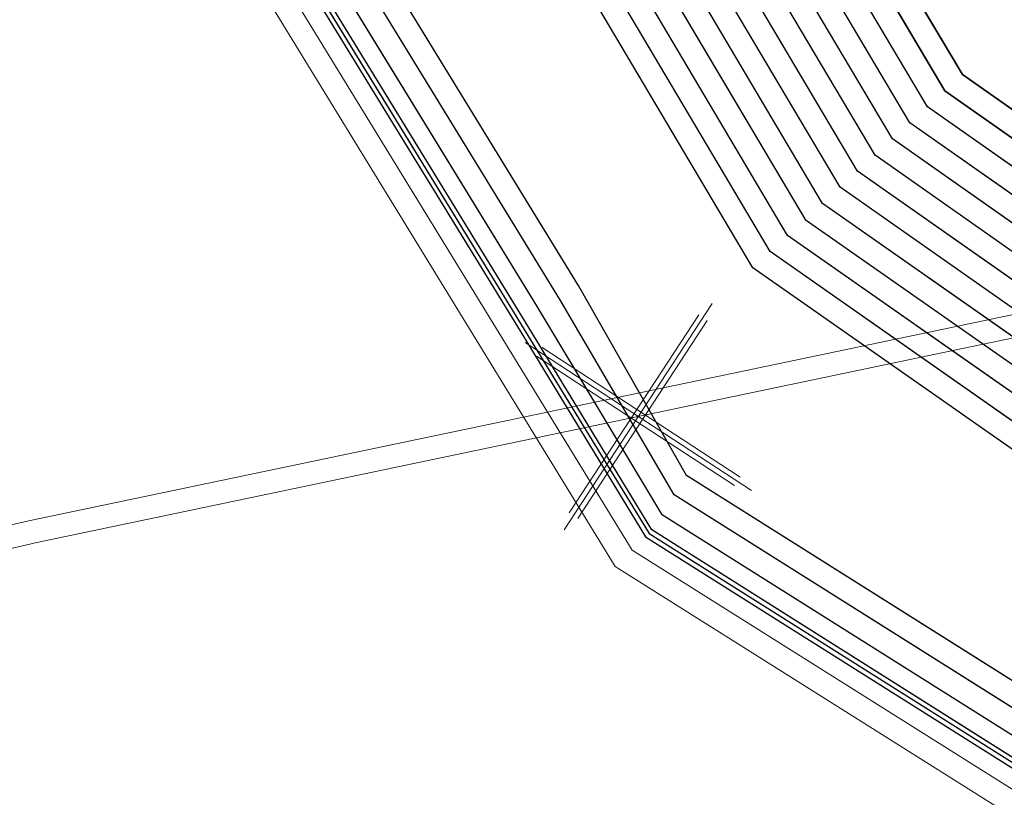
# Model space of a CAD drawing. Header units: metres. Extents: x -502 to 161, y -108 to 174.
# Tile 129 of 256: x -225.38 to -223.24, y -36.52 to -34.82. Entities that reach past the tile are written whole.
import ezdxf

# ---------------------------------------------------------------- set-up
doc = ezdxf.new("R2010")
doc.units = ezdxf.units.M
doc.header["$LTSCALE"] = 0.1
doc.linetypes.add('237', pattern=[93, 75, -18])
for name, color, linetype in [('BRI31-005.05-5p02-Koordinierung Lageplan 4. BA ZOB West 2022-06-15', 7, 'Continuous'), ('BRI31-005.06-5f07-Koordinierung Lageplan 4. BA ZOB Fernbusbahnh', 7, 'Continuous'), ('BRI32-005.02-5f05-Koordinierung Schemaplan 4 BA ZOB Teilbereich', 7, 'Continuous'), ('BRI32-005.03-5f06-Koordinierung Schemaplan 4 BA ZOB Teilbereich 2 Ost - Bahnhofsallee 2023-01-21', 7, 'Continuous')]:
    doc.layers.add(name, color=color, linetype=linetype)

# ---------------------------------------------------------------- blocks, each defined once
blk = doc.blocks.new('1016')
at = {"color": 7, "linetype": 'Continuous', "lineweight": 9, "transparency": 33554687}
for p, q in [((0.703072, 0.277444), (1.257444, -0.276928)), ((1.257444, 0.277444), (0.703072, -0.276928))]:
    blk.add_line(p, q, dxfattribs=at)
at = {"color": 2, "linetype": 'Continuous', "lineweight": 20, "true_color": 0xffff00, "transparency": 33554687}
for p, q in [((1.212401, 0.25319), (0.727326, -0.231885)), ((0.727326, 0.232401), (1.212401, -0.252674)), ((0.748114, 0.25319), (1.23319, -0.231885)), ((1.23319, 0.232401), (0.748114, -0.252674))]:
    blk.add_line(p, q, dxfattribs=at)

msp = doc.modelspace()

# ---------------------------------------------------------------- linework, layer by layer
at = {"layer": 'BRI31-005.05-5p02-Koordinierung Lageplan 4. BA ZOB West 2022-06-15', "color": 1, "linetype": 'Continuous', "lineweight": 25, "true_color": 0xff0000, "transparency": 33554687, "flags": 128}
msp.add_lwpolyline([(-225.3387, -11.2374), (-229.5957, -18.1714), (-229.0257, -20.8074), (-227.7997, -27.4074), (-227.6647, -27.9944), (-227.4477, -30.3544), (-224.2937, -35.5024), (-224.0217, -35.9484), (-223.2007, -36.4664), (-222.9157, -36.6434), (-217.6127, -39.5814), (-217.2307, -39.7354), (-214.0777, -39.1054), (-207.9547, -37.3244), (-207.4387, -36.8834), (-205.7427, -35.6354), (-202.5457, -34.9364), (-199.0767, -34.0634), (-192.6107, -32.7734), (-185.6937, -31.6434), (-180.2767, -30.7334), (-179.4717, -30.6334), (-178.4147, -30.7934), (-174.3807, -31.4324)], dxfattribs=at)
at = {"layer": 'BRI31-005.05-5p02-Koordinierung Lageplan 4. BA ZOB West 2022-06-15', "color": 250, "linetype": 'Continuous', "lineweight": 25, "true_color": 0x333333, "transparency": 33554687, "flags": 128}
for points in [[(-225.3307, -11.2434), (-229.5857, -18.1734), (-229.0157, -20.8054), (-227.7897, -27.4054), (-227.6547, -27.9934), (-227.4387, -30.3514), (-224.2857, -35.4974), (-224.0137, -35.9414), (-223.1947, -36.4574), (-222.9107, -36.6354), (-217.6077, -39.5724), (-217.2297, -39.7244), (-214.0807, -39.0964), (-207.9597, -37.3154), (-207.4447, -36.8754), (-205.7467, -35.6254), (-202.5487, -34.9274), (-199.0787, -34.0534), (-192.6127, -32.7634), (-185.6947, -31.6334), (-180.2787, -30.7234), (-179.4717, -30.6234), (-178.4137, -30.7834), (-174.3787, -31.4224)], [(-225.2907, -11.2734), (-229.5327, -18.1824), (-228.9667, -20.7954), (-227.7407, -27.3964), (-227.6047, -27.9884), (-227.3897, -30.3354), (-224.2587, -35.4464), (-223.9867, -35.8994), (-223.1627, -36.4184), (-222.8857, -36.5924), (-217.5837, -39.5284), (-217.0567, -39.7414), (-214.0687, -39.1454), (-207.9377, -37.3614), (-207.4157, -36.9154), (-205.7257, -35.6724), (-202.5377, -34.9764), (-199.0687, -34.1024), (-192.6037, -32.8124), (-185.6867, -31.6824), (-180.2717, -30.7724), (-179.4727, -30.6734), (-178.4207, -30.8324), (-177.8307, -31.0624)], [(-174.3647, -31.3244), (-178.3997, -30.6854), (-179.4697, -30.5234), (-180.2927, -30.6254), (-185.7107, -31.5354), (-192.6307, -32.6654), (-199.0987, -33.9554), (-202.5707, -34.8294), (-205.7887, -35.5314), (-207.5047, -36.7934), (-208.0037, -37.2234), (-214.1047, -38.9984), (-217.2137, -39.6184), (-217.5597, -39.4844), (-222.8607, -36.5494), (-223.1417, -36.3724), (-223.9597, -35.8574), (-224.2067, -35.4344), (-227.3407, -30.3194), (-227.5547, -27.9834), (-227.6917, -27.3874), (-228.9177, -20.7854), (-229.4797, -18.1914), (-225.2507, -11.3034)], [(-174.3717, -31.3734), (-178.4067, -30.7344), (-179.4707, -30.5734), (-180.2857, -30.6744), (-185.7027, -31.5844), (-192.6217, -32.7144), (-199.0887, -34.0044), (-202.5597, -34.8784), (-205.7677, -35.5784), (-207.4747, -36.8344), (-207.9817, -37.2694), (-214.0927, -39.0474), (-217.0437, -39.6364), (-217.5357, -39.4404), (-222.8357, -36.5064), (-223.1087, -36.3344), (-223.9327, -35.8154), (-224.1667, -35.4034), (-227.2917, -30.3034), (-227.5047, -27.9804), (-227.6427, -27.3784), (-228.8687, -20.7754), (-229.4267, -18.2004), (-225.2107, -11.3334)], [(-178.2347, -30.0544), (-179.1357, -29.8924), (-180.3637, -30.1044), (-186.0237, -31.1244), (-193.0907, -32.3544), (-199.2367, -33.3944), (-200.6857, -33.7654), (-202.8467, -34.2434), (-206.2057, -35.0734), (-208.3897, -36.7434), (-214.3777, -38.5134), (-216.5857, -38.7694), (-217.3127, -38.8554), (-222.6167, -36.1834), (-223.7887, -35.3634), (-226.8857, -30.1354), (-227.0657, -27.9414), (-227.1787, -27.2534), (-228.4947, -20.5034), (-229.0277, -18.0634), (-224.7607, -11.6114)], [(-178.2447, -30.1034), (-179.1357, -29.9434), (-180.3547, -30.1534), (-186.0147, -31.1734), (-193.0827, -32.4034), (-199.2267, -33.4434), (-200.6627, -33.8124), (-202.8357, -34.2924), (-206.1837, -35.1194), (-208.3667, -36.7884), (-214.3677, -38.5624), (-216.5857, -38.8194), (-217.1447, -38.8844), (-222.5907, -36.1404), (-223.7507, -35.3284), (-226.8367, -30.1194), (-227.0157, -27.9374), (-227.1297, -27.2434), (-228.4457, -20.4934), (-228.9747, -18.0734), (-224.7217, -11.6424)], [(-178.2547, -30.1524), (-179.1357, -29.9944), (-180.3457, -30.2024), (-186.0057, -31.2224), (-193.0747, -32.4524), (-199.2167, -33.4924), (-200.6567, -33.8604), (-202.8157, -34.3414), (-206.1617, -35.1654), (-208.3437, -36.8334), (-214.3577, -38.6114), (-216.5757, -38.8684), (-216.9747, -38.9144), (-217.1357, -38.8334), (-222.5647, -36.0974), (-223.7127, -35.2934), (-226.7877, -30.1034), (-226.9657, -27.9334), (-227.0807, -27.2334), (-228.3967, -20.4834), (-228.9217, -18.0834), (-224.6827, -11.6734)], [(-224.6437, -11.7044), (-228.8687, -18.0934), (-228.3477, -20.4734), (-227.0317, -27.2234), (-226.9157, -27.9294), (-226.7387, -30.0874), (-223.6747, -35.2584), (-222.5387, -36.0544), (-217.2887, -38.7014), (-216.6117, -38.6224), (-214.4077, -38.3664), (-208.4587, -36.6084), (-206.2717, -34.9354), (-202.8797, -34.0964), (-200.7457, -33.6254), (-199.2667, -33.2474), (-193.1147, -32.2074), (-186.0507, -30.9774), (-180.3907, -29.9574), (-179.1357, -29.7394), (-178.2047, -29.9074)], [(-178.2147, -29.9564), (-179.1357, -29.7904), (-180.3817, -30.0064), (-186.0417, -31.0264), (-193.1067, -32.2564), (-199.2567, -33.2964), (-200.7597, -33.6794), (-202.8687, -34.1454), (-206.2497, -34.9814), (-208.4357, -36.6534), (-214.3977, -38.4154), (-217.1177, -38.7314), (-222.5257, -36.0034), (-223.6367, -35.2234), (-226.6897, -30.0714), (-226.8657, -27.9254), (-226.9827, -27.2134), (-228.2987, -20.4634), (-228.8157, -18.1034), (-224.6047, -11.7354)], [(-178.2247, -30.0054), (-179.1357, -29.8414), (-180.3727, -30.0554), (-186.0327, -31.0754), (-193.0987, -32.3054), (-199.2467, -33.3454), (-200.7697, -33.7334), (-202.8577, -34.1944), (-206.2277, -35.0274), (-208.4127, -36.6984), (-214.3877, -38.4644), (-216.6287, -38.7244), (-216.9477, -38.7614), (-217.1087, -38.6784), (-222.4867, -35.9684), (-223.5987, -35.1884), (-226.6407, -30.0554), (-226.8157, -27.9214), (-226.9337, -27.2034), (-228.2497, -20.4534), (-228.7627, -18.1134), (-224.5657, -11.7664)], [(-178.1847, -29.8094), (-179.1357, -29.6374), (-180.4087, -29.8594), (-186.0687, -30.8794), (-193.1307, -32.1094), (-199.2867, -33.1494), (-202.9127, -33.9494), (-206.3377, -34.7974), (-208.5277, -36.4734), (-214.4377, -38.2194), (-216.6027, -38.4714), (-217.2647, -38.5434), (-222.4607, -35.9254), (-223.5607, -35.1534), (-226.5917, -30.0394), (-226.7657, -27.9174), (-226.8847, -27.1934), (-228.2007, -20.4434), (-228.7097, -18.1234), (-224.5267, -11.7974)], [(-178.1947, -29.8584), (-179.1357, -29.6884), (-180.3997, -29.9084), (-186.0597, -30.9284), (-193.1227, -32.1584), (-199.2767, -33.1984), (-202.9017, -33.9984), (-206.3157, -34.8434), (-208.5047, -36.5184), (-214.4277, -38.2684), (-217.0907, -38.5784), (-222.4567, -35.8684), (-223.5227, -35.1184), (-226.5427, -30.0234), (-226.7157, -27.9134), (-226.8357, -27.1844), (-228.1517, -20.4334), (-228.6567, -18.1334), (-224.4877, -11.8284)], [(-200.2857, -36.5834), (-199.6747, -35.4934), (-199.5557, -34.9334), (-199.7607, -34.1634), (-200.1017, -33.7834), (-200.6467, -33.5734), (-201.0147, -33.6334), (-202.8907, -34.0474), (-206.2937, -34.8894), (-208.4817, -36.5634), (-214.4177, -38.3174), (-216.6047, -38.5714), (-216.9147, -38.6074), (-217.0817, -38.5234), (-222.4087, -35.8394), (-223.4847, -35.0834), (-226.4937, -30.0074), (-226.6657, -27.9094), (-226.7867, -27.1734), (-228.1027, -20.4234), (-228.6037, -18.1434), (-224.4487, -11.8594)], [(-178.1657, -29.7114), (-179.1357, -29.5354), (-180.4267, -29.7614), (-186.0867, -30.7814), (-193.1467, -32.0114), (-199.3047, -33.0514), (-202.9357, -33.8514), (-206.3817, -34.7054), (-208.5737, -36.3834), (-214.4577, -38.1214), (-216.9157, -38.4004), (-217.0637, -38.4194), (-217.1517, -38.4314), (-222.3827, -35.7964), (-223.4467, -35.0484), (-226.4447, -29.9914), (-226.6157, -27.9054), (-226.7377, -27.1634), (-228.0537, -20.4134), (-228.5507, -18.1534), (-224.4097, -11.8904)], [(-178.1747, -29.7604), (-179.1357, -29.5864), (-180.4177, -29.8104), (-186.0777, -30.8304), (-193.1387, -32.0604), (-199.2967, -33.1004), (-202.9237, -33.9004), (-206.3597, -34.7514), (-208.5507, -36.4284), (-214.4477, -38.1704), (-216.9837, -38.4594), (-217.1887, -38.3564), (-222.3567, -35.7534), (-223.4087, -35.0134), (-226.3957, -29.9754), (-226.5657, -27.9014), (-226.6887, -27.1534), (-228.0047, -20.4034), (-228.4977, -18.1634), (-224.3707, -11.9214)]]:
    msp.add_lwpolyline(points, dxfattribs=at)
at = {"layer": 'BRI31-005.05-5p02-Koordinierung Lageplan 4. BA ZOB West 2022-06-15', "color": 114, "linetype": 'Continuous', "lineweight": 25, "true_color": 0x00994c, "transparency": 33554687, "flags": 128}
msp.add_lwpolyline([(-174.3777, -31.4124), (-178.4117, -30.7734), (-179.4707, -30.6134), (-180.2797, -30.7134), (-185.6977, -31.6244), (-192.6137, -32.7544), (-199.0817, -34.0444), (-202.5497, -34.9164), (-205.7517, -35.6174), (-207.4517, -36.8684), (-207.9637, -37.3064), (-214.0827, -39.0854), (-217.2287, -39.7144), (-217.6047, -39.5634), (-222.9057, -36.6254), (-223.1907, -36.4494), (-224.0077, -35.9334), (-224.2767, -35.4914), (-227.4277, -30.3474), (-227.6447, -27.9914), (-227.7807, -27.4034), (-229.0067, -20.8034), (-229.5747, -18.1744), (-225.3227, -11.2494)], dxfattribs=at)
at = {"layer": 'BRI31-005.05-5p02-Koordinierung Lageplan 4. BA ZOB West 2022-06-15', "color": 190, "linetype": 'Continuous', "lineweight": 35, "true_color": 0x7f00ff, "transparency": 33554687, "flags": 128}
for points in [[(-178.1477, -29.6134), (-179.1357, -29.4334), (-180.4447, -29.6634), (-186.1047, -30.6834), (-193.1627, -31.9134), (-199.3207, -32.9534), (-202.9597, -33.7534), (-206.4257, -34.6134), (-208.6197, -36.2934), (-214.4777, -38.0234), (-217.0457, -38.3154), (-217.1367, -38.3264), (-222.3647, -35.6884), (-223.3707, -34.9784), (-226.3467, -29.9594), (-226.5157, -27.8974), (-226.6397, -27.1434), (-227.9557, -20.3934), (-228.4447, -18.1734), (-224.3317, -11.9524)], [(-178.1567, -29.6624), (-179.1357, -29.4844), (-180.4357, -29.7124), (-186.0957, -30.7324), (-193.1547, -31.9624), (-199.3127, -33.0024), (-202.9477, -33.8024), (-206.4037, -34.6594), (-208.5967, -36.3384), (-214.4677, -38.0724), (-216.9517, -38.3544), (-222.3047, -35.6674), (-223.3327, -34.9434), (-226.2977, -29.9434), (-226.4657, -27.8934), (-226.5907, -27.1334), (-227.9067, -20.3834), (-228.3917, -18.1834), (-224.2927, -11.9834)]]:
    msp.add_lwpolyline(points, dxfattribs=at)
at = {"layer": 'BRI31-005.05-5p02-Koordinierung Lageplan 4. BA ZOB West 2022-06-15', "color": 7, "linetype": 'Continuous', "lineweight": 13, "transparency": 33554687, "flags": 128}
for points in [[(-174.4567, -31.9734), (-178.4767, -31.2244), (-179.4807, -31.0734), (-180.2157, -31.1644), (-185.6227, -32.0744), (-192.5317, -33.2044), (-198.9887, -34.4944), (-202.5047, -35.1234), (-205.6627, -35.8134), (-207.8937, -37.4534), (-214.0447, -39.2434), (-217.2537, -39.8834), (-222.9587, -36.7234), (-224.0877, -36.0134), (-227.5367, -30.3834), (-227.7547, -28.0034), (-227.8877, -27.4234), (-229.1137, -20.8234)], [(-174.4497, -31.9244), (-178.4697, -31.1754), (-179.4797, -31.0234), (-180.2227, -31.1154), (-185.6307, -32.0254), (-192.5407, -33.1554), (-198.9987, -34.4454), (-202.5267, -35.0254), (-205.7047, -35.7194), (-207.3857, -36.9554), (-207.9157, -37.4074), (-214.0567, -39.1944), (-217.2457, -39.8304), (-222.9347, -36.6794), (-223.2167, -36.5024), (-224.0507, -35.9774), (-227.4877, -30.3674), (-227.7047, -27.9984), (-227.8387, -27.4144), (-229.0647, -20.8144)]]:
    msp.add_lwpolyline(points, dxfattribs=at)
at = {"layer": 'BRI31-005.05-5p02-Koordinierung Lageplan 4. BA ZOB West 2022-06-15', "color": 1, "linetype": '237', "lineweight": 25, "true_color": 0xff0000, "transparency": 33554687, "flags": 128}
msp.add_lwpolyline([(-235.5437, -41.6552, 0.31866), (-234.9694, -41.5851), (-234.6894, -41.3303), (-234.6894, -41.3303, -0.11947), (-234.325, -41.131), (-234.325, -41.131), (-233.5512, -40.9227), (-233.5512, -40.9227, 0.207755), (-232.9169, -40.4408), (-232.9169, -40.4408), (-232.9169, -40.4408, -0.080424), (-232.5985, -40.0405), (-232.5985, -40.0405), (-226.8797, -34.8365, -0.091014), (-225.1675, -33.7706), (-225.1675, -33.7706, 0.091012), (-223.8231, -32.9337), (-223.8231, -32.9337)], format="xyb", dxfattribs=at)
at = {"layer": 'BRI31-005.05-5p02-Koordinierung Lageplan 4. BA ZOB West 2022-06-15', "color": 7, "linetype": 'Continuous', "lineweight": 35, "transparency": 33554687, "flags": 128}
msp.add_lwpolyline([(-234.0635, -42.0182), (-233.1817, -41.2157), (-233.1817, -41.2157, 0.131327), (-232.9024, -40.7813), (-232.9024, -40.7813, -0.131324), (-232.4975, -40.1515), (-232.4975, -40.1515), (-226.7788, -34.9474, -0.091014), (-225.1125, -33.9102, 0.091012), (-223.7221, -33.0447)], format="xyb", dxfattribs=at)
at = {"layer": 'BRI31-005.05-5p02-Koordinierung Lageplan 4. BA ZOB West 2022-06-15', "color": 190, "linetype": 'Continuous', "lineweight": 35, "true_color": 0x7f00ff, "transparency": 33554687, "flags": 128}
for points in [[(-233.1418, -42.1394, 0.23126), (-232.8178, -41.3233, -0.231256), (-232.3966, -40.2624), (-226.6778, -35.0583, -0.091014), (-225.0575, -34.0497), (-225.0575, -34.0497, 0.091012), (-223.6212, -33.1556), (-223.6212, -33.1556)], [(-223.5202, -33.2665), (-223.5202, -33.2665, -0.091012), (-225.0025, -34.1893), (-225.0025, -34.1893, 0.091014), (-226.5769, -35.1693), (-232.2956, -40.3734, 0.231255), (-232.6682, -41.3119, -0.23126), (-233.0409, -42.2504)]]:
    msp.add_lwpolyline(points, format="xyb", dxfattribs=at)
at = {"layer": 'BRI31-005.05-5p02-Koordinierung Lageplan 4. BA ZOB West 2022-06-15', "color": 3, "linetype": 'Continuous', "lineweight": 35, "true_color": 0x00ff00, "transparency": 33554687, "flags": 128}
msp.add_lwpolyline([(-223.4192, -33.3775), (-223.4192, -33.3775, -0.091012), (-224.9476, -34.3288), (-224.9476, -34.3288), (-224.9476, -34.3288, 0.091014), (-226.4759, -35.2802), (-226.4759, -35.2802), (-232.1947, -40.4843, 0.231256), (-232.5187, -41.3004), (-232.5187, -41.3004, -0.231261), (-232.9399, -42.3613), (-232.9399, -42.3613)], format="xyb", dxfattribs=at)
at = {"layer": 'BRI31-005.05-5p02-Koordinierung Lageplan 4. BA ZOB West 2022-06-15', "color": 190, "linetype": 'Continuous', "lineweight": 18, "true_color": 0x7f00ff, "transparency": 33554687, "flags": 128}
for points in [[(-221.5571, -35.281), (-222.1211, -34.956), (-222.7491, -35.366), (-225.3561, -35.912), (-237.7501, -38.791), (-247.3871, -41.063), (-259.2661, -43.76), (-259.9631, -44.185)], [(-259.9631, -44.185), (-259.2661, -43.76), (-247.3871, -41.063), (-237.7501, -38.791), (-225.3561, -35.912), (-222.7491, -35.366), (-222.1211, -34.956), (-221.5571, -35.281)]]:
    msp.add_lwpolyline(points, dxfattribs=at)
at = {"layer": 'BRI31-005.05-5p02-Koordinierung Lageplan 4. BA ZOB West 2022-06-15', "color": 255, "linetype": 'Continuous', "lineweight": 13, "transparency": 33554687, "flags": 128}
msp.add_lwpolyline([(-221.5821, -35.3243), (-222.1195, -35.0146), (-222.7297, -35.413), (-225.3453, -35.9608), (-237.7387, -38.8397), (-247.3758, -41.1117), (-259.2471, -43.8069), (-259.9371, -44.2277)], dxfattribs=at)
at = {"layer": 'BRI31-005.06-5f07-Koordinierung Lageplan 4. BA ZOB Fernbusbahnh', "color": 1, "linetype": 'Continuous', "lineweight": 20, "true_color": 0xff0000, "transparency": 33554687, "flags": 128}
msp.add_lwpolyline([(-225.3387, -11.2374), (-229.5957, -18.1714), (-229.0257, -20.8074), (-227.7997, -27.4074), (-227.6647, -27.9944), (-227.4477, -30.3544), (-224.2937, -35.5024), (-224.0217, -35.9484), (-223.2007, -36.4664), (-222.9157, -36.6434), (-217.6127, -39.5814), (-217.2307, -39.7354), (-214.0777, -39.1054), (-207.9547, -37.3244), (-207.4387, -36.8834), (-205.7427, -35.6354), (-202.5457, -34.9364), (-199.0767, -34.0634), (-192.6107, -32.7734), (-185.6937, -31.6434), (-180.2767, -30.7334), (-179.4717, -30.6334), (-178.4147, -30.7934), (-174.3807, -31.4324)], dxfattribs=at)
at = {"layer": 'BRI31-005.06-5f07-Koordinierung Lageplan 4. BA ZOB Fernbusbahnh', "color": 250, "linetype": 'Continuous', "lineweight": 20, "true_color": 0x333333, "transparency": 33554687, "flags": 128}
for points in [[(-225.3307, -11.2434), (-229.5857, -18.1734), (-229.0157, -20.8054), (-227.7897, -27.4054), (-227.6547, -27.9934), (-227.4387, -30.3514), (-224.2857, -35.4974), (-224.0137, -35.9414), (-223.1947, -36.4574), (-222.9107, -36.6354), (-217.6077, -39.5724), (-217.2297, -39.7244), (-214.0807, -39.0964), (-207.9597, -37.3154), (-207.4447, -36.8754), (-205.7467, -35.6254), (-202.5487, -34.9274), (-199.0787, -34.0534), (-192.6127, -32.7634), (-185.6947, -31.6334), (-180.2787, -30.7234), (-179.4717, -30.6234), (-178.4137, -30.7834), (-174.3787, -31.4224)], [(-225.2907, -11.2734), (-229.5327, -18.1824), (-228.9667, -20.7954), (-227.7407, -27.3964), (-227.6047, -27.9884), (-227.3897, -30.3354), (-224.2587, -35.4464), (-223.9867, -35.8994), (-223.1627, -36.4184), (-222.8857, -36.5924), (-217.5837, -39.5284), (-217.0567, -39.7414), (-214.0687, -39.1454), (-207.9377, -37.3614), (-207.4157, -36.9154), (-205.7257, -35.6724), (-202.5377, -34.9764), (-199.0687, -34.1024), (-192.6037, -32.8124), (-185.6867, -31.6824), (-180.2717, -30.7724), (-179.4727, -30.6734), (-178.4207, -30.8324), (-177.8307, -31.0624)], [(-174.3647, -31.3244), (-178.3997, -30.6854), (-179.4697, -30.5234), (-180.2927, -30.6254), (-185.7107, -31.5354), (-192.6307, -32.6654), (-199.0987, -33.9554), (-202.5707, -34.8294), (-205.7887, -35.5314), (-207.5047, -36.7934), (-208.0037, -37.2234), (-214.1047, -38.9984), (-217.2137, -39.6184), (-217.5597, -39.4844), (-222.8607, -36.5494), (-223.1417, -36.3724), (-223.9597, -35.8574), (-224.2067, -35.4344), (-227.3407, -30.3194), (-227.5547, -27.9834), (-227.6917, -27.3874), (-228.9177, -20.7854), (-229.4797, -18.1914), (-225.2507, -11.3034)], [(-174.3717, -31.3734), (-178.4067, -30.7344), (-179.4707, -30.5734), (-180.2857, -30.6744), (-185.7027, -31.5844), (-192.6217, -32.7144), (-199.0887, -34.0044), (-202.5597, -34.8784), (-205.7677, -35.5784), (-207.4747, -36.8344), (-207.9817, -37.2694), (-214.0927, -39.0474), (-217.0437, -39.6364), (-217.5357, -39.4404), (-222.8357, -36.5064), (-223.1087, -36.3344), (-223.9327, -35.8154), (-224.1667, -35.4034), (-227.2917, -30.3034), (-227.5047, -27.9804), (-227.6427, -27.3784), (-228.8687, -20.7754), (-229.4267, -18.2004), (-225.2107, -11.3334)], [(-178.2347, -30.0544), (-179.1357, -29.8924), (-180.3637, -30.1044), (-186.0237, -31.1244), (-193.0907, -32.3544), (-199.2367, -33.3944), (-200.6857, -33.7654), (-202.8467, -34.2434), (-206.2057, -35.0734), (-208.3897, -36.7434), (-214.3777, -38.5134), (-216.5857, -38.7694), (-217.3127, -38.8554), (-222.6167, -36.1834), (-223.7887, -35.3634), (-226.8857, -30.1354), (-227.0657, -27.9414), (-227.1787, -27.2534), (-228.4947, -20.5034), (-229.0277, -18.0634), (-224.7607, -11.6114)], [(-178.2447, -30.1034), (-179.1357, -29.9434), (-180.3547, -30.1534), (-186.0147, -31.1734), (-193.0827, -32.4034), (-199.2267, -33.4434), (-200.6627, -33.8124), (-202.8357, -34.2924), (-206.1837, -35.1194), (-208.3667, -36.7884), (-214.3677, -38.5624), (-216.5857, -38.8194), (-217.1447, -38.8844), (-222.5907, -36.1404), (-223.7507, -35.3284), (-226.8367, -30.1194), (-227.0157, -27.9374), (-227.1297, -27.2434), (-228.4457, -20.4934), (-228.9747, -18.0734), (-224.7217, -11.6424)], [(-178.2547, -30.1524), (-179.1357, -29.9944), (-180.3457, -30.2024), (-186.0057, -31.2224), (-193.0747, -32.4524), (-199.2167, -33.4924), (-200.6567, -33.8604), (-202.8157, -34.3414), (-206.1617, -35.1654), (-208.3437, -36.8334), (-214.3577, -38.6114), (-216.5757, -38.8684), (-216.9747, -38.9144), (-217.1357, -38.8334), (-222.5647, -36.0974), (-223.7127, -35.2934), (-226.7877, -30.1034), (-226.9657, -27.9334), (-227.0807, -27.2334), (-228.3967, -20.4834), (-228.9217, -18.0834), (-224.6827, -11.6734)], [(-224.6437, -11.7044), (-228.8687, -18.0934), (-228.3477, -20.4734), (-227.0317, -27.2234), (-226.9157, -27.9294), (-226.7387, -30.0874), (-223.6747, -35.2584), (-222.5387, -36.0544), (-217.2887, -38.7014), (-216.6117, -38.6224), (-214.4077, -38.3664), (-208.4587, -36.6084), (-206.2717, -34.9354), (-202.8797, -34.0964), (-200.7457, -33.6254), (-199.2667, -33.2474), (-193.1147, -32.2074), (-186.0507, -30.9774), (-180.3907, -29.9574), (-179.1357, -29.7394), (-178.2047, -29.9074)], [(-178.2147, -29.9564), (-179.1357, -29.7904), (-180.3817, -30.0064), (-186.0417, -31.0264), (-193.1067, -32.2564), (-199.2567, -33.2964), (-200.7597, -33.6794), (-202.8687, -34.1454), (-206.2497, -34.9814), (-208.4357, -36.6534), (-214.3977, -38.4154), (-217.1177, -38.7314), (-222.5257, -36.0034), (-223.6367, -35.2234), (-226.6897, -30.0714), (-226.8657, -27.9254), (-226.9827, -27.2134), (-228.2987, -20.4634), (-228.8157, -18.1034), (-224.6047, -11.7354)], [(-178.2247, -30.0054), (-179.1357, -29.8414), (-180.3727, -30.0554), (-186.0327, -31.0754), (-193.0987, -32.3054), (-199.2467, -33.3454), (-200.7697, -33.7334), (-202.8577, -34.1944), (-206.2277, -35.0274), (-208.4127, -36.6984), (-214.3877, -38.4644), (-216.6287, -38.7244), (-216.9477, -38.7614), (-217.1087, -38.6784), (-222.4867, -35.9684), (-223.5987, -35.1884), (-226.6407, -30.0554), (-226.8157, -27.9214), (-226.9337, -27.2034), (-228.2497, -20.4534), (-228.7627, -18.1134), (-224.5657, -11.7664)], [(-178.1847, -29.8094), (-179.1357, -29.6374), (-180.4087, -29.8594), (-186.0687, -30.8794), (-193.1307, -32.1094), (-199.2867, -33.1494), (-202.9127, -33.9494), (-206.3377, -34.7974), (-208.5277, -36.4734), (-214.4377, -38.2194), (-216.6027, -38.4714), (-217.2647, -38.5434), (-222.4607, -35.9254), (-223.5607, -35.1534), (-226.5917, -30.0394), (-226.7657, -27.9174), (-226.8847, -27.1934), (-228.2007, -20.4434), (-228.7097, -18.1234), (-224.5267, -11.7974)], [(-178.1947, -29.8584), (-179.1357, -29.6884), (-180.3997, -29.9084), (-186.0597, -30.9284), (-193.1227, -32.1584), (-199.2767, -33.1984), (-202.9017, -33.9984), (-206.3157, -34.8434), (-208.5047, -36.5184), (-214.4277, -38.2684), (-217.0907, -38.5784), (-222.4567, -35.8684), (-223.5227, -35.1184), (-226.5427, -30.0234), (-226.7157, -27.9134), (-226.8357, -27.1844), (-228.1517, -20.4334), (-228.6567, -18.1334), (-224.4877, -11.8284)], [(-200.2857, -36.5834), (-199.6747, -35.4934), (-199.5557, -34.9334), (-199.7607, -34.1634), (-200.1017, -33.7834), (-200.6467, -33.5734), (-201.0147, -33.6334), (-202.8907, -34.0474), (-206.2937, -34.8894), (-208.4817, -36.5634), (-214.4177, -38.3174), (-216.6047, -38.5714), (-216.9147, -38.6074), (-217.0817, -38.5234), (-222.4087, -35.8394), (-223.4847, -35.0834), (-226.4937, -30.0074), (-226.6657, -27.9094), (-226.7867, -27.1734), (-228.1027, -20.4234), (-228.6037, -18.1434), (-224.4487, -11.8594)], [(-178.1657, -29.7114), (-179.1357, -29.5354), (-180.4267, -29.7614), (-186.0867, -30.7814), (-193.1467, -32.0114), (-199.3047, -33.0514), (-202.9357, -33.8514), (-206.3817, -34.7054), (-208.5737, -36.3834), (-214.4577, -38.1214), (-216.9157, -38.4004), (-217.0637, -38.4194), (-217.1517, -38.4314), (-222.3827, -35.7964), (-223.4467, -35.0484), (-226.4447, -29.9914), (-226.6157, -27.9054), (-226.7377, -27.1634), (-228.0537, -20.4134), (-228.5507, -18.1534), (-224.4097, -11.8904)], [(-178.1747, -29.7604), (-179.1357, -29.5864), (-180.4177, -29.8104), (-186.0777, -30.8304), (-193.1387, -32.0604), (-199.2967, -33.1004), (-202.9237, -33.9004), (-206.3597, -34.7514), (-208.5507, -36.4284), (-214.4477, -38.1704), (-216.9837, -38.4594), (-217.1887, -38.3564), (-222.3567, -35.7534), (-223.4087, -35.0134), (-226.3957, -29.9754), (-226.5657, -27.9014), (-226.6887, -27.1534), (-228.0047, -20.4034), (-228.4977, -18.1634), (-224.3707, -11.9214)]]:
    msp.add_lwpolyline(points, dxfattribs=at)
at = {"layer": 'BRI31-005.06-5f07-Koordinierung Lageplan 4. BA ZOB Fernbusbahnh', "color": 114, "linetype": 'Continuous', "lineweight": 20, "true_color": 0x00994c, "transparency": 33554687, "flags": 128}
msp.add_lwpolyline([(-174.3777, -31.4124), (-178.4117, -30.7734), (-179.4707, -30.6134), (-180.2797, -30.7134), (-185.6977, -31.6244), (-192.6137, -32.7544), (-199.0817, -34.0444), (-202.5497, -34.9164), (-205.7517, -35.6174), (-207.4517, -36.8684), (-207.9637, -37.3064), (-214.0827, -39.0854), (-217.2287, -39.7144), (-217.6047, -39.5634), (-222.9057, -36.6254), (-223.1907, -36.4494), (-224.0077, -35.9334), (-224.2767, -35.4914), (-227.4277, -30.3474), (-227.6447, -27.9914), (-227.7807, -27.4034), (-229.0067, -20.8034), (-229.5747, -18.1744), (-225.3227, -11.2494)], dxfattribs=at)
at = {"layer": 'BRI31-005.06-5f07-Koordinierung Lageplan 4. BA ZOB Fernbusbahnh', "color": 190, "linetype": 'Continuous', "lineweight": 30, "true_color": 0x7f00ff, "transparency": 33554687, "flags": 128}
for points in [[(-178.1477, -29.6134), (-179.1357, -29.4334), (-180.4447, -29.6634), (-186.1047, -30.6834), (-193.1627, -31.9134), (-199.3207, -32.9534), (-202.9597, -33.7534), (-206.4257, -34.6134), (-208.6197, -36.2934), (-214.4777, -38.0234), (-217.0457, -38.3154), (-217.1367, -38.3264), (-222.3647, -35.6884), (-223.3707, -34.9784), (-226.3467, -29.9594), (-226.5157, -27.8974), (-226.6397, -27.1434), (-227.9557, -20.3934), (-228.4447, -18.1734), (-224.3317, -11.9524)], [(-178.1567, -29.6624), (-179.1357, -29.4844), (-180.4357, -29.7124), (-186.0957, -30.7324), (-193.1547, -31.9624), (-199.3127, -33.0024), (-202.9477, -33.8024), (-206.4037, -34.6594), (-208.5967, -36.3384), (-214.4677, -38.0724), (-216.9517, -38.3544), (-222.3047, -35.6674), (-223.3327, -34.9434), (-226.2977, -29.9434), (-226.4657, -27.8934), (-226.5907, -27.1334), (-227.9067, -20.3834), (-228.3917, -18.1834), (-224.2927, -11.9834)]]:
    msp.add_lwpolyline(points, dxfattribs=at)
at = {"layer": 'BRI31-005.06-5f07-Koordinierung Lageplan 4. BA ZOB Fernbusbahnh', "color": 7, "linetype": 'Continuous', "lineweight": 9, "transparency": 33554687, "flags": 128}
for points in [[(-174.4567, -31.9734), (-178.4767, -31.2244), (-179.4807, -31.0734), (-180.2157, -31.1644), (-185.6227, -32.0744), (-192.5317, -33.2044), (-198.9887, -34.4944), (-202.5047, -35.1234), (-205.6627, -35.8134), (-207.8937, -37.4534), (-214.0447, -39.2434), (-217.2537, -39.8834), (-222.9587, -36.7234), (-224.0877, -36.0134), (-227.5367, -30.3834), (-227.7547, -28.0034), (-227.8877, -27.4234), (-229.1137, -20.8234)], [(-174.4497, -31.9244), (-178.4697, -31.1754), (-179.4797, -31.0234), (-180.2227, -31.1154), (-185.6307, -32.0254), (-192.5407, -33.1554), (-198.9987, -34.4454), (-202.5267, -35.0254), (-205.7047, -35.7194), (-207.3857, -36.9554), (-207.9157, -37.4074), (-214.0567, -39.1944), (-217.2457, -39.8304), (-222.9347, -36.6794), (-223.2167, -36.5024), (-224.0507, -35.9774), (-227.4877, -30.3674), (-227.7047, -27.9984), (-227.8387, -27.4144), (-229.0647, -20.8144)]]:
    msp.add_lwpolyline(points, dxfattribs=at)
at = {"layer": 'BRI31-005.06-5f07-Koordinierung Lageplan 4. BA ZOB Fernbusbahnh', "color": 1, "linetype": '237', "lineweight": 20, "true_color": 0xff0000, "transparency": 33554687, "flags": 128}
msp.add_lwpolyline([(-235.5437, -41.6552, 0.31866), (-234.9694, -41.5851), (-234.6894, -41.3303), (-234.6894, -41.3303, -0.11947), (-234.325, -41.131), (-234.325, -41.131), (-233.5512, -40.9227), (-233.5512, -40.9227, 0.207755), (-232.9169, -40.4408), (-232.9169, -40.4408), (-232.9169, -40.4408, -0.080424), (-232.5985, -40.0405), (-232.5985, -40.0405), (-226.8797, -34.8365, -0.091014), (-225.1675, -33.7706), (-225.1675, -33.7706, 0.091012), (-223.8231, -32.9337), (-223.8231, -32.9337)], format="xyb", dxfattribs=at)
at = {"layer": 'BRI31-005.06-5f07-Koordinierung Lageplan 4. BA ZOB Fernbusbahnh', "color": 7, "linetype": 'Continuous', "lineweight": 30, "transparency": 33554687, "flags": 128}
msp.add_lwpolyline([(-234.0635, -42.0182), (-233.1817, -41.2157), (-233.1817, -41.2157, 0.131327), (-232.9024, -40.7813), (-232.9024, -40.7813, -0.131324), (-232.4975, -40.1515), (-232.4975, -40.1515), (-226.7788, -34.9474, -0.091014), (-225.1125, -33.9102, 0.091012), (-223.7221, -33.0447)], format="xyb", dxfattribs=at)
at = {"layer": 'BRI31-005.06-5f07-Koordinierung Lageplan 4. BA ZOB Fernbusbahnh', "color": 190, "linetype": 'Continuous', "lineweight": 30, "true_color": 0x7f00ff, "transparency": 33554687, "flags": 128}
for points in [[(-233.1418, -42.1394, 0.23126), (-232.8178, -41.3233, -0.231256), (-232.3966, -40.2624), (-226.6778, -35.0583, -0.091014), (-225.0575, -34.0497), (-225.0575, -34.0497, 0.091012), (-223.6212, -33.1556), (-223.6212, -33.1556)], [(-223.5202, -33.2665), (-223.5202, -33.2665, -0.091012), (-225.0025, -34.1893), (-225.0025, -34.1893, 0.091014), (-226.5769, -35.1693), (-232.2956, -40.3734, 0.231255), (-232.6682, -41.3119, -0.23126), (-233.0409, -42.2504)]]:
    msp.add_lwpolyline(points, format="xyb", dxfattribs=at)
at = {"layer": 'BRI31-005.06-5f07-Koordinierung Lageplan 4. BA ZOB Fernbusbahnh', "color": 3, "linetype": 'Continuous', "lineweight": 30, "true_color": 0x00ff00, "transparency": 33554687, "flags": 128}
msp.add_lwpolyline([(-223.4192, -33.3775), (-223.4192, -33.3775, -0.091012), (-224.9476, -34.3288), (-224.9476, -34.3288), (-224.9476, -34.3288, 0.091014), (-226.4759, -35.2802), (-226.4759, -35.2802), (-232.1947, -40.4843, 0.231256), (-232.5187, -41.3004), (-232.5187, -41.3004, -0.231261), (-232.9399, -42.3613), (-232.9399, -42.3613)], format="xyb", dxfattribs=at)
at = {"layer": 'BRI31-005.06-5f07-Koordinierung Lageplan 4. BA ZOB Fernbusbahnh', "color": 190, "linetype": 'Continuous', "lineweight": 13, "true_color": 0x7f00ff, "transparency": 33554687, "flags": 128}
for points in [[(-221.5571, -35.281), (-222.1211, -34.956), (-222.7491, -35.366), (-225.3561, -35.912), (-237.7501, -38.791), (-247.3871, -41.063), (-259.2661, -43.76), (-259.9631, -44.185)], [(-259.9631, -44.185), (-259.2661, -43.76), (-247.3871, -41.063), (-237.7501, -38.791), (-225.3561, -35.912), (-222.7491, -35.366), (-222.1211, -34.956), (-221.5571, -35.281)]]:
    msp.add_lwpolyline(points, dxfattribs=at)
at = {"layer": 'BRI31-005.06-5f07-Koordinierung Lageplan 4. BA ZOB Fernbusbahnh', "color": 255, "linetype": 'Continuous', "lineweight": 9, "transparency": 33554687, "flags": 128}
msp.add_lwpolyline([(-221.5821, -35.3243), (-222.1195, -35.0146), (-222.7297, -35.413), (-225.3453, -35.9608), (-237.7387, -38.8397), (-247.3758, -41.1117), (-259.2471, -43.8069), (-259.9371, -44.2277)], dxfattribs=at)
at = {"layer": 'BRI32-005.02-5f05-Koordinierung Schemaplan 4 BA ZOB Teilbereich', "color": 250, "linetype": 'Continuous', "lineweight": 25, "true_color": 0x333333, "transparency": 33554687, "flags": 128}
for points in [[(-174.3647, -31.3244), (-178.3997, -30.6854), (-179.4697, -30.5234), (-180.2927, -30.6254), (-185.7107, -31.5354), (-192.6307, -32.6654), (-199.0987, -33.9554), (-202.5707, -34.8294), (-205.7887, -35.5314), (-207.5047, -36.7934), (-208.0037, -37.2234), (-214.1047, -38.9984), (-217.2137, -39.6184), (-217.5597, -39.4844), (-222.8607, -36.5494), (-223.1417, -36.3724), (-223.9597, -35.8574), (-224.2067, -35.4344), (-227.3407, -30.3194), (-227.5547, -27.9834), (-227.6917, -27.3874), (-228.9177, -20.7854), (-229.4797, -18.1914), (-225.2507, -11.3034)], [(-174.3717, -31.3734), (-178.4067, -30.7344), (-179.4707, -30.5734), (-180.2857, -30.6744), (-185.7027, -31.5844), (-192.6217, -32.7144), (-199.0887, -34.0044), (-202.5597, -34.8784), (-205.7677, -35.5784), (-207.4747, -36.8344), (-207.9817, -37.2694), (-214.0927, -39.0474), (-217.0437, -39.6364), (-217.5357, -39.4404), (-222.8357, -36.5064), (-223.1087, -36.3344), (-223.9327, -35.8154), (-224.1667, -35.4034), (-227.2917, -30.3034), (-227.5047, -27.9804), (-227.6427, -27.3784), (-228.8687, -20.7754), (-229.4267, -18.2004), (-225.2107, -11.3334)], [(-178.2347, -30.0544), (-179.1357, -29.8924), (-180.3637, -30.1044), (-186.0237, -31.1244), (-193.0907, -32.3544), (-199.2367, -33.3944), (-200.6857, -33.7654), (-202.8467, -34.2434), (-206.2057, -35.0734), (-208.3897, -36.7434), (-214.3777, -38.5134), (-216.5857, -38.7694), (-217.3127, -38.8554), (-222.6167, -36.1834), (-223.7887, -35.3634), (-226.8857, -30.1354), (-227.0657, -27.9414), (-227.1787, -27.2534), (-228.4947, -20.5034), (-229.0277, -18.0634), (-224.7607, -11.6114)], [(-178.2447, -30.1034), (-179.1357, -29.9434), (-180.3547, -30.1534), (-186.0147, -31.1734), (-193.0827, -32.4034), (-199.2267, -33.4434), (-200.6627, -33.8124), (-202.8357, -34.2924), (-206.1837, -35.1194), (-208.3667, -36.7884), (-214.3677, -38.5624), (-216.5857, -38.8194), (-217.1447, -38.8844), (-222.5907, -36.1404), (-223.7507, -35.3284), (-226.8367, -30.1194), (-227.0157, -27.9374), (-227.1297, -27.2434), (-228.4457, -20.4934), (-228.9747, -18.0734), (-224.7217, -11.6424)], [(-178.2547, -30.1524), (-179.1357, -29.9944), (-180.3457, -30.2024), (-186.0057, -31.2224), (-193.0747, -32.4524), (-199.2167, -33.4924), (-200.6567, -33.8604), (-202.8157, -34.3414), (-206.1617, -35.1654), (-208.3437, -36.8334), (-214.3577, -38.6114), (-216.5757, -38.8684), (-216.9747, -38.9144), (-217.1357, -38.8334), (-222.5647, -36.0974), (-223.7127, -35.2934), (-226.7877, -30.1034), (-226.9657, -27.9334), (-227.0807, -27.2334), (-228.3967, -20.4834), (-228.9217, -18.0834), (-224.6827, -11.6734)], [(-224.6437, -11.7044), (-228.8687, -18.0934), (-228.3477, -20.4734), (-227.0317, -27.2234), (-226.9157, -27.9294), (-226.7387, -30.0874), (-223.6747, -35.2584), (-222.5387, -36.0544), (-217.2887, -38.7014), (-216.6117, -38.6224), (-214.4077, -38.3664), (-208.4587, -36.6084), (-206.2717, -34.9354), (-202.8797, -34.0964), (-200.7457, -33.6254), (-199.2667, -33.2474), (-193.1147, -32.2074), (-186.0507, -30.9774), (-180.3907, -29.9574), (-179.1357, -29.7394), (-178.2047, -29.9074)], [(-178.2147, -29.9564), (-179.1357, -29.7904), (-180.3817, -30.0064), (-186.0417, -31.0264), (-193.1067, -32.2564), (-199.2567, -33.2964), (-200.7597, -33.6794), (-202.8687, -34.1454), (-206.2497, -34.9814), (-208.4357, -36.6534), (-214.3977, -38.4154), (-217.1177, -38.7314), (-222.5257, -36.0034), (-223.6367, -35.2234), (-226.6897, -30.0714), (-226.8657, -27.9254), (-226.9827, -27.2134), (-228.2987, -20.4634), (-228.8157, -18.1034), (-224.6047, -11.7354)], [(-178.2247, -30.0054), (-179.1357, -29.8414), (-180.3727, -30.0554), (-186.0327, -31.0754), (-193.0987, -32.3054), (-199.2467, -33.3454), (-200.7697, -33.7334), (-202.8577, -34.1944), (-206.2277, -35.0274), (-208.4127, -36.6984), (-214.3877, -38.4644), (-216.6287, -38.7244), (-216.9477, -38.7614), (-217.1087, -38.6784), (-222.4867, -35.9684), (-223.5987, -35.1884), (-226.6407, -30.0554), (-226.8157, -27.9214), (-226.9337, -27.2034), (-228.2497, -20.4534), (-228.7627, -18.1134), (-224.5657, -11.7664)], [(-178.1657, -29.7114), (-179.1357, -29.5354), (-180.4267, -29.7614), (-186.0867, -30.7814), (-193.1467, -32.0114), (-199.3047, -33.0514), (-202.9357, -33.8514), (-206.3817, -34.7054), (-208.5737, -36.3834), (-214.4577, -38.1214), (-216.9157, -38.4004), (-217.0637, -38.4194), (-217.1517, -38.4314), (-222.3827, -35.7964), (-223.4467, -35.0484), (-226.4447, -29.9914), (-226.6157, -27.9054), (-226.7377, -27.1634), (-228.0537, -20.4134), (-228.5507, -18.1534), (-224.4097, -11.8904)], [(-178.1747, -29.7604), (-179.1357, -29.5864), (-180.4177, -29.8104), (-186.0777, -30.8304), (-193.1387, -32.0604), (-199.2967, -33.1004), (-202.9237, -33.9004), (-206.3597, -34.7514), (-208.5507, -36.4284), (-214.4477, -38.1704), (-216.9837, -38.4594), (-217.1887, -38.3564), (-222.3567, -35.7534), (-223.4087, -35.0134), (-226.3957, -29.9754), (-226.5657, -27.9014), (-226.6887, -27.1534), (-228.0047, -20.4034), (-228.4977, -18.1634), (-224.3707, -11.9214)]]:
    msp.add_lwpolyline(points, dxfattribs=at)
at = {"layer": 'BRI32-005.02-5f05-Koordinierung Schemaplan 4 BA ZOB Teilbereich', "color": 190, "linetype": 'Continuous', "lineweight": 35, "true_color": 0x7f00ff, "transparency": 33554687, "flags": 128}
for points in [[(-178.1477, -29.6134), (-179.1357, -29.4334), (-180.4447, -29.6634), (-186.1047, -30.6834), (-193.1627, -31.9134), (-199.3207, -32.9534), (-202.9597, -33.7534), (-206.4257, -34.6134), (-208.6197, -36.2934), (-214.4777, -38.0234), (-217.0457, -38.3154), (-217.1367, -38.3264), (-222.3647, -35.6884), (-223.3707, -34.9784), (-226.3467, -29.9594), (-226.5157, -27.8974), (-226.6397, -27.1434), (-227.9557, -20.3934), (-228.4447, -18.1734), (-224.3317, -11.9524)], [(-178.1567, -29.6624), (-179.1357, -29.4844), (-180.4357, -29.7124), (-186.0957, -30.7324), (-193.1547, -31.9624), (-199.3127, -33.0024), (-202.9477, -33.8024), (-206.4037, -34.6594), (-208.5967, -36.3384), (-214.4677, -38.0724), (-216.9517, -38.3544), (-222.3047, -35.6674), (-223.3327, -34.9434), (-226.2977, -29.9434), (-226.4657, -27.8934), (-226.5907, -27.1334), (-227.9067, -20.3834), (-228.3917, -18.1834), (-224.2927, -11.9834)]]:
    msp.add_lwpolyline(points, dxfattribs=at)
at = {"layer": 'BRI32-005.02-5f05-Koordinierung Schemaplan 4 BA ZOB Teilbereich', "color": 7, "linetype": 'Continuous', "lineweight": 13, "transparency": 33554687, "flags": 128}
for points in [[(-174.4567, -31.9734), (-178.4767, -31.2244), (-179.4807, -31.0734), (-180.2157, -31.1644), (-185.6227, -32.0744), (-192.5317, -33.2044), (-198.9887, -34.4944), (-202.5047, -35.1234), (-205.6627, -35.8134), (-207.8937, -37.4534), (-214.0447, -39.2434), (-217.2537, -39.8834), (-222.9587, -36.7234), (-224.0877, -36.0134), (-227.5367, -30.3834), (-227.7547, -28.0034), (-227.8877, -27.4234), (-229.1137, -20.8234)], [(-174.4497, -31.9244), (-178.4697, -31.1754), (-179.4797, -31.0234), (-180.2227, -31.1154), (-185.6307, -32.0254), (-192.5407, -33.1554), (-198.9987, -34.4454), (-202.5267, -35.0254), (-205.7047, -35.7194), (-207.3857, -36.9554), (-207.9157, -37.4074), (-214.0567, -39.1944), (-217.2457, -39.8304), (-222.9347, -36.6794), (-223.2167, -36.5024), (-224.0507, -35.9774), (-227.4877, -30.3674), (-227.7047, -27.9984), (-227.8387, -27.4144), (-229.0647, -20.8144)]]:
    msp.add_lwpolyline(points, dxfattribs=at)
at = {"layer": 'BRI32-005.03-5f06-Koordinierung Schemaplan 4 BA ZOB Teilbereich 2 Ost - Bahnhofsallee 2023-01-21', "color": 250, "linetype": 'Continuous', "lineweight": 20, "true_color": 0x333333, "transparency": 33554687, "flags": 128}
for points in [[(-174.3647, -31.3244), (-178.3997, -30.6854), (-179.4697, -30.5234), (-180.2927, -30.6254), (-185.7107, -31.5354), (-192.6307, -32.6654), (-199.0987, -33.9554), (-202.5707, -34.8294), (-205.7887, -35.5314), (-207.5047, -36.7934), (-208.0037, -37.2234), (-214.1047, -38.9984), (-217.2137, -39.6184), (-217.5597, -39.4844), (-222.8607, -36.5494), (-223.1417, -36.3724), (-223.9597, -35.8574), (-224.2067, -35.4344), (-227.3407, -30.3194), (-227.5547, -27.9834), (-227.6917, -27.3874), (-228.9177, -20.7854), (-229.4797, -18.1914), (-225.2507, -11.3034)], [(-174.3717, -31.3734), (-178.4067, -30.7344), (-179.4707, -30.5734), (-180.2857, -30.6744), (-185.7027, -31.5844), (-192.6217, -32.7144), (-199.0887, -34.0044), (-202.5597, -34.8784), (-205.7677, -35.5784), (-207.4747, -36.8344), (-207.9817, -37.2694), (-214.0927, -39.0474), (-217.0437, -39.6364), (-217.5357, -39.4404), (-222.8357, -36.5064), (-223.1087, -36.3344), (-223.9327, -35.8154), (-224.1667, -35.4034), (-227.2917, -30.3034), (-227.5047, -27.9804), (-227.6427, -27.3784), (-228.8687, -20.7754), (-229.4267, -18.2004), (-225.2107, -11.3334)], [(-178.2347, -30.0544), (-179.1357, -29.8924), (-180.3637, -30.1044), (-186.0237, -31.1244), (-193.0907, -32.3544), (-199.2367, -33.3944), (-200.6857, -33.7654), (-202.8467, -34.2434), (-206.2057, -35.0734), (-208.3897, -36.7434), (-214.3777, -38.5134), (-216.5857, -38.7694), (-217.3127, -38.8554), (-222.6167, -36.1834), (-223.7887, -35.3634), (-226.8857, -30.1354), (-227.0657, -27.9414), (-227.1787, -27.2534), (-228.4947, -20.5034), (-229.0277, -18.0634), (-224.7607, -11.6114)], [(-178.2447, -30.1034), (-179.1357, -29.9434), (-180.3547, -30.1534), (-186.0147, -31.1734), (-193.0827, -32.4034), (-199.2267, -33.4434), (-200.6627, -33.8124), (-202.8357, -34.2924), (-206.1837, -35.1194), (-208.3667, -36.7884), (-214.3677, -38.5624), (-216.5857, -38.8194), (-217.1447, -38.8844), (-222.5907, -36.1404), (-223.7507, -35.3284), (-226.8367, -30.1194), (-227.0157, -27.9374), (-227.1297, -27.2434), (-228.4457, -20.4934), (-228.9747, -18.0734), (-224.7217, -11.6424)], [(-178.2547, -30.1524), (-179.1357, -29.9944), (-180.3457, -30.2024), (-186.0057, -31.2224), (-193.0747, -32.4524), (-199.2167, -33.4924), (-200.6567, -33.8604), (-202.8157, -34.3414), (-206.1617, -35.1654), (-208.3437, -36.8334), (-214.3577, -38.6114), (-216.5757, -38.8684), (-216.9747, -38.9144), (-217.1357, -38.8334), (-222.5647, -36.0974), (-223.7127, -35.2934), (-226.7877, -30.1034), (-226.9657, -27.9334), (-227.0807, -27.2334), (-228.3967, -20.4834), (-228.9217, -18.0834), (-224.6827, -11.6734)], [(-224.6437, -11.7044), (-228.8687, -18.0934), (-228.3477, -20.4734), (-227.0317, -27.2234), (-226.9157, -27.9294), (-226.7387, -30.0874), (-223.6747, -35.2584), (-222.5387, -36.0544), (-217.2887, -38.7014), (-216.6117, -38.6224), (-214.4077, -38.3664), (-208.4587, -36.6084), (-206.2717, -34.9354), (-202.8797, -34.0964), (-200.7457, -33.6254), (-199.2667, -33.2474), (-193.1147, -32.2074), (-186.0507, -30.9774), (-180.3907, -29.9574), (-179.1357, -29.7394), (-178.2047, -29.9074)], [(-178.2147, -29.9564), (-179.1357, -29.7904), (-180.3817, -30.0064), (-186.0417, -31.0264), (-193.1067, -32.2564), (-199.2567, -33.2964), (-200.7597, -33.6794), (-202.8687, -34.1454), (-206.2497, -34.9814), (-208.4357, -36.6534), (-214.3977, -38.4154), (-217.1177, -38.7314), (-222.5257, -36.0034), (-223.6367, -35.2234), (-226.6897, -30.0714), (-226.8657, -27.9254), (-226.9827, -27.2134), (-228.2987, -20.4634), (-228.8157, -18.1034), (-224.6047, -11.7354)], [(-178.2247, -30.0054), (-179.1357, -29.8414), (-180.3727, -30.0554), (-186.0327, -31.0754), (-193.0987, -32.3054), (-199.2467, -33.3454), (-200.7697, -33.7334), (-202.8577, -34.1944), (-206.2277, -35.0274), (-208.4127, -36.6984), (-214.3877, -38.4644), (-216.6287, -38.7244), (-216.9477, -38.7614), (-217.1087, -38.6784), (-222.4867, -35.9684), (-223.5987, -35.1884), (-226.6407, -30.0554), (-226.8157, -27.9214), (-226.9337, -27.2034), (-228.2497, -20.4534), (-228.7627, -18.1134), (-224.5657, -11.7664)], [(-178.1847, -29.8094), (-179.1357, -29.6374), (-180.4087, -29.8594), (-186.0687, -30.8794), (-193.1307, -32.1094), (-199.2867, -33.1494), (-202.9127, -33.9494), (-206.3377, -34.7974), (-208.5277, -36.4734), (-214.4377, -38.2194), (-216.6027, -38.4714), (-217.2647, -38.5434), (-222.4607, -35.9254), (-223.5607, -35.1534), (-226.5917, -30.0394), (-226.7657, -27.9174), (-226.8847, -27.1934), (-228.2007, -20.4434), (-228.7097, -18.1234), (-224.5267, -11.7974)], [(-178.1947, -29.8584), (-179.1357, -29.6884), (-180.3997, -29.9084), (-186.0597, -30.9284), (-193.1227, -32.1584), (-199.2767, -33.1984), (-202.9017, -33.9984), (-206.3157, -34.8434), (-208.5047, -36.5184), (-214.4277, -38.2684), (-217.0907, -38.5784), (-222.4567, -35.8684), (-223.5227, -35.1184), (-226.5427, -30.0234), (-226.7157, -27.9134), (-226.8357, -27.1844), (-228.1517, -20.4334), (-228.6567, -18.1334), (-224.4877, -11.8284)], [(-178.1657, -29.7114), (-179.1357, -29.5354), (-180.4267, -29.7614), (-186.0867, -30.7814), (-193.1467, -32.0114), (-199.3047, -33.0514), (-202.9357, -33.8514), (-206.3817, -34.7054), (-208.5737, -36.3834), (-214.4577, -38.1214), (-216.9157, -38.4004), (-217.0637, -38.4194), (-217.1517, -38.4314), (-222.3827, -35.7964), (-223.4467, -35.0484), (-226.4447, -29.9914), (-226.6157, -27.9054), (-226.7377, -27.1634), (-228.0537, -20.4134), (-228.5507, -18.1534), (-224.4097, -11.8904)], [(-178.1747, -29.7604), (-179.1357, -29.5864), (-180.4177, -29.8104), (-186.0777, -30.8304), (-193.1387, -32.0604), (-199.2967, -33.1004), (-202.9237, -33.9004), (-206.3597, -34.7514), (-208.5507, -36.4284), (-214.4477, -38.1704), (-216.9837, -38.4594), (-217.1887, -38.3564), (-222.3567, -35.7534), (-223.4087, -35.0134), (-226.3957, -29.9754), (-226.5657, -27.9014), (-226.6887, -27.1534), (-228.0047, -20.4034), (-228.4977, -18.1634), (-224.3707, -11.9214)]]:
    msp.add_lwpolyline(points, dxfattribs=at)
at = {"layer": 'BRI32-005.03-5f06-Koordinierung Schemaplan 4 BA ZOB Teilbereich 2 Ost - Bahnhofsallee 2023-01-21', "color": 190, "linetype": 'Continuous', "lineweight": 30, "true_color": 0x7f00ff, "transparency": 33554687, "flags": 128}
for points in [[(-178.1477, -29.6134), (-179.1357, -29.4334), (-180.4447, -29.6634), (-186.1047, -30.6834), (-193.1627, -31.9134), (-199.3207, -32.9534), (-202.9597, -33.7534), (-206.4257, -34.6134), (-208.6197, -36.2934), (-214.4777, -38.0234), (-217.0457, -38.3154), (-217.1367, -38.3264), (-222.3647, -35.6884), (-223.3707, -34.9784), (-226.3467, -29.9594), (-226.5157, -27.8974), (-226.6397, -27.1434), (-227.9557, -20.3934), (-228.4447, -18.1734), (-224.3317, -11.9524)], [(-178.1567, -29.6624), (-179.1357, -29.4844), (-180.4357, -29.7124), (-186.0957, -30.7324), (-193.1547, -31.9624), (-199.3127, -33.0024), (-202.9477, -33.8024), (-206.4037, -34.6594), (-208.5967, -36.3384), (-214.4677, -38.0724), (-216.9517, -38.3544), (-222.3047, -35.6674), (-223.3327, -34.9434), (-226.2977, -29.9434), (-226.4657, -27.8934), (-226.5907, -27.1334), (-227.9067, -20.3834), (-228.3917, -18.1834), (-224.2927, -11.9834)]]:
    msp.add_lwpolyline(points, dxfattribs=at)
at = {"layer": 'BRI32-005.03-5f06-Koordinierung Schemaplan 4 BA ZOB Teilbereich 2 Ost - Bahnhofsallee 2023-01-21', "color": 7, "linetype": 'Continuous', "lineweight": 9, "transparency": 33554687, "flags": 128}
for points in [[(-174.4567, -31.9734), (-178.4767, -31.2244), (-179.4807, -31.0734), (-180.2157, -31.1644), (-185.6227, -32.0744), (-192.5317, -33.2044), (-198.9887, -34.4944), (-202.5047, -35.1234), (-205.6627, -35.8134), (-207.8937, -37.4534), (-214.0447, -39.2434), (-217.2537, -39.8834), (-222.9587, -36.7234), (-224.0877, -36.0134), (-227.5367, -30.3834), (-227.7547, -28.0034), (-227.8877, -27.4234), (-229.1137, -20.8234)], [(-174.4497, -31.9244), (-178.4697, -31.1754), (-179.4797, -31.0234), (-180.2227, -31.1154), (-185.6307, -32.0254), (-192.5407, -33.1554), (-198.9987, -34.4454), (-202.5267, -35.0254), (-205.7047, -35.7194), (-207.3857, -36.9554), (-207.9157, -37.4074), (-214.0567, -39.1944), (-217.2457, -39.8304), (-222.9347, -36.6794), (-223.2167, -36.5024), (-224.0507, -35.9774), (-227.4877, -30.3674), (-227.7047, -27.9984), (-227.8387, -27.4144), (-229.0647, -20.8144)]]:
    msp.add_lwpolyline(points, dxfattribs=at)

# ---------------------------------------------------------------- block references
at = {"layer": 'BRI31-005.06-5f07-Koordinierung Lageplan 4. BA ZOB Fernbusbahnh', "color": 7, "transparency": 33554687, "xscale": 0.75, "yscale": 0.75, "zscale": 0.75, "rotation": 191.8288421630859}
msp.add_blockref('1016', (-223.3179, -35.5362), dxfattribs=at)

doc.saveas('drawing.dxf')
